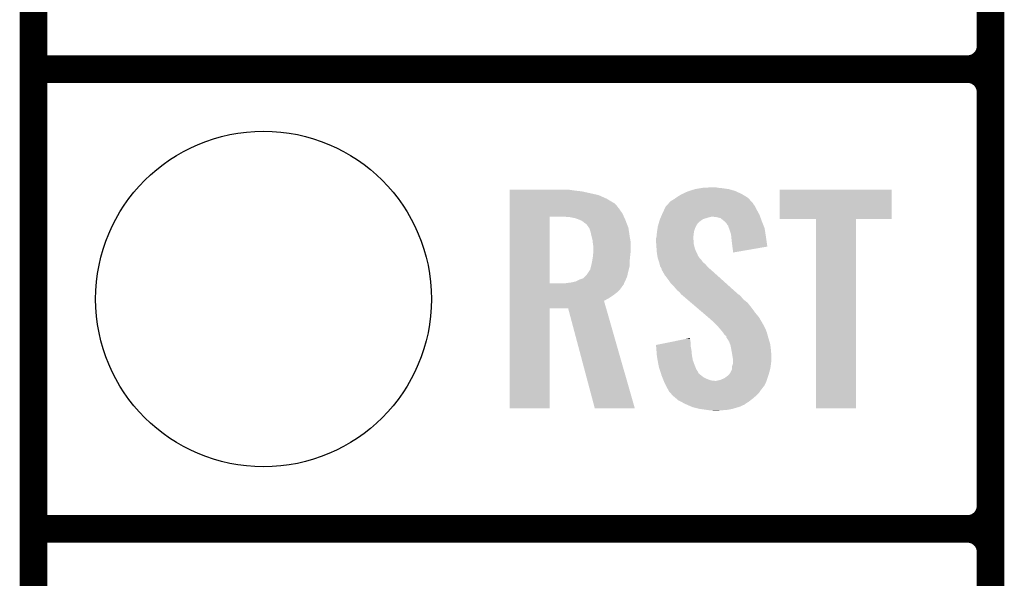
# Model space of a CAD drawing. Extents: x -1.3 to 24.2, y -3.9 to 53.4.
# Tile 15 of 33: x -1.3 to 4.1, y 13.7 to 16.8. Entities that reach past the tile are written whole.
import ezdxf

# ---------------------------------------------------------------- set-up
doc = ezdxf.new("R2010")
doc.units = 0
doc.layers.get('0').update_dxf_attribs({"linetype": 'CONTINUOUS'})
for name, color, linetype in [('DAC_24_CLICK_V100_GKO', 5, 'CONTINUOUS'), ('DAC_24_CLICK_V100_GTO', 14, 'CONTINUOUS'), ('DAC_24_CLICK_V100_GTS', 12, 'CONTINUOUS')]:
    doc.layers.add(name, color=color, linetype=linetype)

# ---------------------------------------------------------------- blocks, each defined once
blk = doc.blocks.new('ROUND_34')
blk.add_circle((0, 0), 0.9271)

msp = doc.modelspace()

# ---------------------------------------------------------------- linework, layer by layer
at = {"layer": 'DAC_24_CLICK_V100_GKO', "const_width": 0.1524}
msp.add_lwpolyline([(-1.27, -3.81), (-1.27, 51.054)], dxfattribs=at)
at = {"layer": 'DAC_24_CLICK_V100_GTO', "const_width": 0.1524}
for points in [[(4.0132, -0.5588), (4.0132, 18.3388)], [(-1.27, 16.51), (3.8862, 16.51)], [(-1.27, 16.51), (3.8862, 16.51)], [(4.0132, 14.097), (4.0132, 16.383)], [(-1.27, 13.97), (3.8862, 13.97)], [(-1.27, 13.97), (3.8862, 13.97)], [(4.0132, 11.557), (4.0132, 13.843)]]:
    msp.add_lwpolyline(points, dxfattribs=at)
for points in [[(3.8862, 16.51, 0.4142136), (4.0132, 16.637)], [(4.0132, 16.383, 0.4142136), (3.8862, 16.51)], [(4.0132, 16.383, 0.4142136), (3.8862, 16.51)], [(3.8862, 13.97, 0.4142136), (4.0132, 14.097)], [(4.0132, 13.843, 0.4142136), (3.8862, 13.97)], [(4.0132, 13.843, 0.4142136), (3.8862, 13.97)]]:
    msp.add_lwpolyline(points, format="xyb", dxfattribs=at)
at = {"layer": 'DAC_24_CLICK_V100_GTO'}
for points in [[(1.358928, 15.84198), (1.35893, 15.84452), (1.69672, 15.84198), (1.67894, 15.84452)], [(1.358928, 15.83944), (1.358928, 15.84198), (1.7145, 15.83944), (1.69672, 15.84198)], [(1.358928, 15.83436), (1.358928, 15.83944), (1.75768, 15.83436), (1.7145, 15.83944)], [(1.358928, 15.814038), (1.358928, 15.83436), (1.849122, 15.814038), (1.75768, 15.83436)], [(2.283458, 15.80388), (2.308862, 15.81912), (2.666366, 15.80388), (2.6416, 15.81912)], [(2.308862, 15.81912), (2.341882, 15.834362), (2.6416, 15.81912), (2.60894, 15.834362)], [(2.341882, 15.834362), (2.350004, 15.8369), (2.60894, 15.834362), (2.6035, 15.8369)], [(2.350004, 15.8369), (2.38252, 15.84706), (2.6035, 15.8369), (2.567942, 15.84706)], [(2.38252, 15.84706), (2.413, 15.85214), (2.567942, 15.84706), (2.53238, 15.85214)], [(2.413, 15.85214), (2.428242, 15.85468), (2.53238, 15.85214), (2.506978, 15.85468)], [(2.428242, 15.85468), (2.48158, 15.85722), (2.506978, 15.85468), (2.494282, 15.85722)], [(2.84988, 15.68199), (2.849908, 15.84449), (3.46707, 15.68199), (3.4671, 15.84449)], [(2.849908, 15.84449), (2.84991, 15.84452), (3.4671, 15.84449), (2.84991, 15.84452)], [(1.358926, 15.758158), (1.358928, 15.768318), (1.94818, 15.758158), (1.938012, 15.768318)], [(1.358928, 15.79372), (1.358928, 15.814038), (1.89484, 15.79372), (1.849122, 15.814038)], [(1.358928, 15.77086), (1.358928, 15.79372), (1.93294, 15.77086), (1.89484, 15.79372)], [(1.358928, 15.768318), (1.358928, 15.77086), (1.938012, 15.768318), (1.93294, 15.77086)], [(2.222294, 15.753078), (2.231614, 15.763248), (2.71272, 15.753078), (2.705102, 15.763248)], [(2.231614, 15.763248), (2.236258, 15.768316), (2.705102, 15.763248), (2.702562, 15.768316)], [(2.236258, 15.768316), (2.247904, 15.781022), (2.702562, 15.768316), (2.690916, 15.781022)], [(2.247904, 15.781022), (2.252978, 15.78356), (2.690916, 15.781022), (2.68859, 15.78356)], [(2.252978, 15.78356), (2.26568, 15.791178), (2.68859, 15.78356), (2.681608, 15.791178)], [(2.26568, 15.791178), (2.276344, 15.798798), (2.681608, 15.791178), (2.674622, 15.798798)], [(2.276344, 15.798798), (2.283458, 15.80388), (2.674622, 15.798798), (2.666366, 15.80388)], [(1.358926, 15.73784), (1.358926, 15.758158), (1.96342, 15.73784), (1.94818, 15.758158)], [(1.358926, 15.712438), (1.358926, 15.73784), (1.9812, 15.712438), (1.96342, 15.73784)], [(1.358926, 15.69466), (1.358926, 15.712438), (1.989406, 15.69466), (1.9812, 15.712438)], [(2.198912, 15.704818), (2.20218, 15.71244), (2.73812, 15.704818), (2.733964, 15.71244)], [(2.20218, 15.71244), (2.211664, 15.73276), (2.733964, 15.71244), (2.72288, 15.73276)], [(2.211664, 15.73276), (2.219962, 15.750532), (2.72288, 15.73276), (2.713994, 15.750532)], [(2.219962, 15.750532), (2.222294, 15.753078), (2.713994, 15.750532), (2.71272, 15.753078)], [(1.358916, 15.326382), (1.358926, 15.694652), (1.579888, 15.326382), (1.579902, 15.694652)], [(1.358926, 15.694652), (1.358926, 15.69466), (1.579902, 15.694652), (1.66116, 15.69466)], [(1.691642, 15.69212), (1.66116, 15.69466), (1.99058, 15.69212), (1.989406, 15.69466)], [(1.71704, 15.687038), (1.691642, 15.69212), (1.992924, 15.687038), (1.99058, 15.69212)], [(1.739898, 15.67942), (1.71704, 15.687038), (1.99644, 15.67942), (1.992924, 15.687038)], [(1.75768, 15.671798), (1.739898, 15.67942), (1.999404, 15.671798), (1.99644, 15.67942)], [(1.77038, 15.66164), (1.75768, 15.671798), (2.003354, 15.66164), (1.999404, 15.671798)], [(1.778002, 15.656558), (1.77038, 15.66164), (2.00533, 15.656558), (2.003354, 15.66164)], [(1.78562, 15.64894), (1.778002, 15.656558), (2.008294, 15.64894), (2.00533, 15.656558)], [(2.17968, 15.651478), (2.181858, 15.6591), (2.39268, 15.651478), (2.39776, 15.6591)], [(2.181858, 15.6591), (2.182584, 15.66164), (2.39776, 15.6591), (2.4003, 15.66164)], [(2.182584, 15.66164), (2.185488, 15.6718), (2.4003, 15.66164), (2.413, 15.6718)], [(2.185488, 15.6718), (2.18694, 15.676882), (2.413, 15.6718), (2.420622, 15.676882)], [(2.18694, 15.676882), (2.189114, 15.681958), (2.420622, 15.676882), (2.428236, 15.681958)], [(2.189114, 15.681958), (2.192382, 15.68958), (2.428236, 15.681958), (2.453642, 15.68958)], [(2.192382, 15.68958), (2.194558, 15.69466), (2.453642, 15.68958), (2.473958, 15.69466)], [(2.194558, 15.69466), (2.198912, 15.704818), (2.74175, 15.69466), (2.73812, 15.704818)], [(2.501898, 15.69212), (2.481578, 15.69466), (2.742656, 15.69212), (2.74175, 15.69466)], [(2.522224, 15.687042), (2.501898, 15.69212), (2.74447, 15.687042), (2.742656, 15.69212)], [(2.544448, 15.66926), (2.522224, 15.687042), (2.75082, 15.66926), (2.74447, 15.687042)], [(2.547618, 15.666722), (2.544448, 15.66926), (2.751836, 15.666722), (2.75082, 15.66926)], [(2.555238, 15.659092), (2.547618, 15.666722), (2.754888, 15.659092), (2.751836, 15.666722)], [(2.560318, 15.648944), (2.555238, 15.659092), (2.758946, 15.648944), (2.754888, 15.659092)], [(3.05051, 15.68196), (2.84988, 15.68199), (3.46707, 15.68196), (3.46707, 15.68199)], [(3.050512, 15.68193), (3.05051, 15.68196), (3.27152, 15.68193), (3.46707, 15.68196)], [(3.05054, 14.63551), (3.050512, 15.68193), (3.27149, 14.63551), (3.27152, 15.68193)], [(1.796508, 15.633696), (1.78562, 15.64894), (2.01422, 15.633696), (2.008294, 15.64894)], [(1.79832, 15.631158), (1.796508, 15.633696), (2.014602, 15.631158), (2.01422, 15.633696)], [(1.80594, 15.608298), (1.79832, 15.631158), (2.01803, 15.608298), (2.014602, 15.631158)], [(1.81102, 15.58544), (1.80594, 15.608298), (2.02146, 15.58544), (2.01803, 15.608298)], [(2.16916, 15.582902), (2.170936, 15.60068), (2.372676, 15.582902), (2.3749, 15.60068)], [(2.170936, 15.60068), (2.1717, 15.6083), (2.3749, 15.60068), (2.37617, 15.6083)], [(2.1717, 15.6083), (2.172872, 15.61592), (2.37617, 15.6083), (2.37744, 15.61592)], [(2.172872, 15.61592), (2.175216, 15.631158), (2.37744, 15.61592), (2.38252, 15.631158)], [(2.175216, 15.631158), (2.17678, 15.641322), (2.38252, 15.631158), (2.387602, 15.641322)], [(2.17678, 15.641322), (2.17968, 15.651478), (2.387602, 15.641322), (2.39268, 15.651478)], [(2.565394, 15.643866), (2.560318, 15.648944), (2.760978, 15.643866), (2.758946, 15.648944)], [(2.5654, 15.641324), (2.565394, 15.643866), (2.761994, 15.641324), (2.760978, 15.643866)], [(2.569212, 15.631158), (2.5654, 15.641324), (2.76606, 15.631158), (2.761994, 15.641324)], [(2.57302, 15.621), (2.569212, 15.631158), (2.767664, 15.621), (2.76606, 15.631158)], [(2.580638, 15.598142), (2.57302, 15.621), (2.771274, 15.598142), (2.767664, 15.621)], [(1.811656, 15.5829), (1.81102, 15.58544), (2.02184, 15.5829), (2.02146, 15.58544)], [(1.8161, 15.565118), (1.811656, 15.5829), (2.025074, 15.565118), (2.02184, 15.5829)], [(1.81723, 15.554958), (1.8161, 15.565118), (2.02692, 15.554958), (2.025074, 15.565118)], [(1.81864, 15.54226), (1.81723, 15.554958), (2.02692, 15.54226), (2.02692, 15.554958)], [(2.16662, 15.572742), (2.168524, 15.580358), (2.37236, 15.572742), (2.37236, 15.580358)], [(2.16662, 15.570198), (2.16662, 15.572742), (2.37236, 15.570198), (2.37236, 15.572742)], [(2.16662, 15.560038), (2.16662, 15.570198), (2.3749, 15.560038), (2.37236, 15.570198)], [(2.16771, 15.544798), (2.16662, 15.560038), (2.3749, 15.544798), (2.3749, 15.560038)], [(2.168524, 15.580358), (2.16916, 15.582902), (2.37236, 15.580358), (2.372676, 15.582902)], [(2.582244, 15.5829), (2.580638, 15.598142), (2.77368, 15.5829), (2.771274, 15.598142)], [(2.58572, 15.54988), (2.582244, 15.5829), (2.77838, 15.54988), (2.77368, 15.5829)], [(2.58826, 15.52956), (2.58572, 15.54988), (2.781272, 15.52956), (2.77838, 15.54988)], [(1.82118, 15.527018), (1.81864, 15.54226), (2.02692, 15.527018), (2.02692, 15.54226)], [(1.81903, 15.4813), (1.820788, 15.50416), (2.02438, 15.4813), (2.02692, 15.50416)], [(1.820788, 15.50416), (1.82118, 15.50924), (2.02692, 15.50416), (2.02692, 15.50924)], [(1.82118, 15.50924), (1.82118, 15.527018), (2.02692, 15.50924), (2.02692, 15.527018)], [(2.16916, 15.52448), (2.16771, 15.544798), (2.37998, 15.52448), (2.3749, 15.544798)], [(2.169942, 15.514318), (2.16916, 15.52448), (2.38252, 15.514318), (2.37998, 15.52448)], [(2.1717, 15.49146), (2.169942, 15.514318), (2.39307, 15.49146), (2.38252, 15.514318)], [(2.588262, 15.529556), (2.58826, 15.52956), (2.781272, 15.529556), (2.781272, 15.52956)], [(2.5908, 15.51178), (2.588262, 15.529556), (2.678614, 15.51178), (2.781272, 15.529556)], [(2.5908, 15.496574), (2.5908, 15.51178), (2.5908, 15.496574), (2.678614, 15.51178)], [(1.809044, 15.425418), (1.81356, 15.44574), (2.02184, 15.425418), (2.02184, 15.44574)], [(1.81356, 15.44574), (1.815252, 15.455902), (2.02184, 15.44574), (2.02184, 15.455902)], [(1.815252, 15.455902), (1.81864, 15.47622), (2.02184, 15.455902), (2.02387, 15.47622)], [(1.81864, 15.47622), (1.81903, 15.4813), (2.02387, 15.47622), (2.02438, 15.4813)], [(2.173548, 15.481296), (2.1717, 15.49146), (2.39776, 15.481296), (2.39307, 15.49146)], [(2.174012, 15.478754), (2.173548, 15.481296), (2.397766, 15.478754), (2.39776, 15.481296)], [(2.174472, 15.47622), (2.174012, 15.478754), (2.4003, 15.47622), (2.397766, 15.478754)], [(2.175858, 15.468598), (2.174472, 15.47622), (2.405382, 15.468598), (2.4003, 15.47622)], [(2.17678, 15.46352), (2.175858, 15.468598), (2.41046, 15.46352), (2.405382, 15.468598)], [(2.178474, 15.45844), (2.17678, 15.46352), (2.41554, 15.45844), (2.41046, 15.46352)], [(2.183554, 15.443198), (2.178474, 15.45844), (2.425702, 15.443198), (2.41554, 15.45844)], [(2.1844, 15.440658), (2.183554, 15.443198), (2.428878, 15.440658), (2.425702, 15.443198)], [(2.186304, 15.43304), (2.1844, 15.440658), (2.438402, 15.43304), (2.428878, 15.440658)], [(1.783078, 15.372078), (1.798324, 15.39494), (2.008942, 15.372078), (2.01422, 15.39494)], [(1.798324, 15.39494), (1.803398, 15.402548), (2.01422, 15.39494), (2.016122, 15.402548)], [(1.803398, 15.402548), (1.80848, 15.42288), (2.016122, 15.402548), (2.021204, 15.42288)], [(1.80848, 15.42288), (1.809044, 15.425418), (2.021204, 15.42288), (2.02184, 15.425418)], [(2.189478, 15.420334), (2.186304, 15.43304), (2.449292, 15.420334), (2.438402, 15.43304)], [(2.192528, 15.415258), (2.189478, 15.420334), (2.45364, 15.415258), (2.449292, 15.420334)], [(2.1971, 15.407642), (2.192528, 15.415258), (2.462528, 15.407642), (2.45364, 15.415258)], [(2.199006, 15.40002), (2.1971, 15.407642), (2.47142, 15.40002), (2.462528, 15.407642)], [(2.199638, 15.397486), (2.199006, 15.40002), (2.474242, 15.397486), (2.47142, 15.40002)], [(2.202178, 15.394932), (2.199638, 15.397486), (2.477086, 15.394932), (2.474242, 15.397486)], [(2.214878, 15.372082), (2.202178, 15.394932), (2.502522, 15.372082), (2.477086, 15.394932)], [(1.663698, 15.32636), (1.67894, 15.3289), (1.990088, 15.32636), (1.990724, 15.3289)], [(1.67894, 15.3289), (1.699212, 15.331434), (1.990724, 15.3289), (1.991358, 15.331434)], [(1.699212, 15.331434), (1.69926, 15.33144), (1.991358, 15.331434), (1.991362, 15.33144)], [(1.69926, 15.33144), (1.710728, 15.333988), (1.991362, 15.33144), (1.993898, 15.333988)], [(1.710728, 15.333988), (1.722118, 15.336518), (1.993898, 15.333988), (1.995048, 15.336518)], [(1.722118, 15.336518), (1.74244, 15.34668), (1.995048, 15.336518), (1.999668, 15.34668)], [(1.74244, 15.34668), (1.765288, 15.3543), (1.999668, 15.34668), (2.003134, 15.3543)], [(1.765288, 15.3543), (1.77291, 15.361918), (2.003134, 15.3543), (2.006598, 15.361918)], [(1.77291, 15.361918), (1.783078, 15.372078), (2.006598, 15.361918), (2.008942, 15.372078)], [(2.23266, 15.34922), (2.214878, 15.372082), (2.527972, 15.34922), (2.502522, 15.372082)], [(2.25044, 15.32382), (2.23266, 15.34922), (2.556248, 15.32382), (2.527972, 15.34922)], [(1.358914, 15.2781), (1.358916, 15.293338), (1.953258, 15.2781), (1.968498, 15.293338)], [(1.358914, 15.26032), (1.358914, 15.2781), (1.9304, 15.26032), (1.953258, 15.2781)], [(1.358916, 15.32636), (1.358916, 15.326382), (1.663698, 15.32636), (1.579888, 15.326382)], [(1.358916, 15.321276), (1.358916, 15.32636), (1.988818, 15.321276), (1.990088, 15.32636)], [(1.358916, 15.31112), (1.358916, 15.321276), (1.9812, 15.31112), (1.988818, 15.321276)], [(1.358916, 15.293338), (1.358916, 15.31112), (1.968498, 15.293338), (1.9812, 15.31112)], [(2.268222, 15.30604), (2.25044, 15.32382), (2.576042, 15.30604), (2.556248, 15.32382)], [(2.283458, 15.28826), (2.268222, 15.30604), (2.595834, 15.28826), (2.576042, 15.30604)], [(2.296158, 15.278102), (2.283458, 15.28826), (2.607142, 15.278102), (2.595834, 15.28826)], [(2.30378, 15.267942), (2.296158, 15.278102), (2.618452, 15.267942), (2.607142, 15.278102)], [(1.358912, 15.1892), (1.358914, 15.229824), (1.891234, 15.1892), (1.879604, 15.229824)], [(1.358914, 15.245082), (1.358914, 15.26032), (1.907542, 15.245082), (1.9304, 15.26032)], [(1.358914, 15.229824), (1.358914, 15.245082), (1.879604, 15.229824), (1.907542, 15.245082)], [(2.306322, 15.265398), (2.30378, 15.267942), (2.621284, 15.265398), (2.618452, 15.267942)], [(2.309302, 15.262858), (2.306322, 15.265398), (2.626352, 15.262858), (2.621284, 15.265398)], [(2.321218, 15.2527), (2.309302, 15.262858), (2.63652, 15.2527), (2.626352, 15.262858)], [(2.339098, 15.237458), (2.321218, 15.2527), (2.649222, 15.237458), (2.63652, 15.2527)], [(2.359956, 15.219678), (2.339098, 15.237458), (2.672082, 15.219678), (2.649222, 15.237458)], [(1.3589, 14.63551), (1.358912, 15.18917), (1.57985, 14.63551), (1.57988, 15.18917)], [(1.358912, 15.18917), (1.358912, 15.1892), (1.57988, 15.18917), (1.681454, 15.1892)], [(1.828796, 14.635504), (1.681454, 15.1892), (2.049738, 14.635504), (1.891234, 15.1892)], [(2.38975, 15.19428), (2.359956, 15.219678), (2.6924, 15.19428), (2.672082, 15.219678)], [(2.422526, 15.16634), (2.38975, 15.19428), (2.71272, 15.16634), (2.6924, 15.19428)], [(2.455304, 15.138398), (2.422526, 15.16634), (2.735582, 15.138398), (2.71272, 15.16634)], [(2.46126, 15.13332), (2.455304, 15.138398), (2.738546, 15.13332), (2.735582, 15.138398)], [(2.48412, 15.113), (2.46126, 15.13332), (2.750398, 15.113), (2.738546, 15.13332)], [(2.489202, 15.10792), (2.48412, 15.113), (2.75336, 15.10792), (2.750398, 15.113)], [(2.494284, 15.102838), (2.489202, 15.10792), (2.755902, 15.102838), (2.75336, 15.10792)], [(2.501904, 15.095218), (2.494284, 15.102838), (2.76098, 15.095218), (2.755902, 15.102838)], [(2.504442, 15.09268), (2.501904, 15.095218), (2.76225, 15.09268), (2.76098, 15.095218)], [(2.519998, 15.0749), (2.504442, 15.09268), (2.77114, 15.0749), (2.76225, 15.09268)], [(2.52222, 15.07236), (2.519998, 15.0749), (2.772094, 15.07236), (2.77114, 15.0749)], [(2.53492, 15.05712), (2.52222, 15.07236), (2.777808, 15.05712), (2.772094, 15.07236)], [(2.536612, 15.054582), (2.53492, 15.05712), (2.778758, 15.054582), (2.777808, 15.05712)], [(2.166648, 14.986004), (2.254406, 15.003778), (2.35712, 14.986004), (2.35712, 15.003778)], [(2.254406, 15.003778), (2.329654, 15.019018), (2.35712, 15.003778), (2.35458, 15.019018)], [(2.329654, 15.019018), (2.35458, 15.024066), (2.35458, 15.019018), (2.35458, 15.024066)], [(2.545078, 15.041882), (2.536612, 15.054582), (2.782224, 15.041882), (2.778758, 15.054582)], [(2.555232, 15.034256), (2.545078, 15.041882), (2.784304, 15.034256), (2.782224, 15.041882)], [(2.55524, 15.02664), (2.555232, 15.034256), (2.78638, 15.02664), (2.784304, 15.034256)], [(2.55524, 15.026638), (2.55524, 15.02664), (2.786382, 15.026638), (2.78638, 15.02664)], [(2.557778, 15.024102), (2.55524, 15.026638), (2.787162, 15.024102), (2.786382, 15.026638)], [(2.570478, 15.003782), (2.557778, 15.024102), (2.793414, 15.003782), (2.787162, 15.024102)], [(2.57429, 14.993618), (2.570478, 15.003782), (2.79654, 14.993618), (2.793414, 15.003782)], [(2.166852, 14.983458), (2.166648, 14.986004), (2.35712, 14.983458), (2.35712, 14.986004)], [(2.168872, 14.95806), (2.166852, 14.983458), (2.3622, 14.95806), (2.35712, 14.983458)], [(2.171094, 14.93012), (2.168872, 14.95806), (2.36474, 14.93012), (2.3622, 14.95806)], [(2.578098, 14.983462), (2.57429, 14.993618), (2.797896, 14.983462), (2.79654, 14.993618)], [(2.58334, 14.95552), (2.578098, 14.983462), (2.80162, 14.95552), (2.797896, 14.983462)], [(2.58572, 14.94282), (2.58334, 14.95552), (2.802414, 14.94282), (2.80162, 14.95552)], [(2.1717, 14.922498), (2.171094, 14.93012), (2.366128, 14.922498), (2.36474, 14.93012)], [(2.175396, 14.90218), (2.1717, 14.922498), (2.369822, 14.90218), (2.366128, 14.922498)], [(2.180476, 14.87424), (2.175396, 14.90218), (2.37998, 14.87424), (2.369822, 14.90218)], [(2.590378, 14.914882), (2.58572, 14.94282), (2.80416, 14.914882), (2.802414, 14.94282)], [(2.5908, 14.912342), (2.590378, 14.914882), (2.80416, 14.912342), (2.80416, 14.914882)], [(2.5908, 14.90218), (2.5908, 14.912342), (2.80416, 14.90218), (2.80416, 14.912342)], [(2.5908, 14.8844), (2.5908, 14.90218), (2.80162, 14.8844), (2.80416, 14.90218)], [(2.18186, 14.86662), (2.180476, 14.87424), (2.383032, 14.86662), (2.37998, 14.87424)], [(2.187472, 14.848848), (2.18186, 14.86662), (2.390144, 14.848848), (2.383032, 14.86662)], [(2.188278, 14.8463), (2.187472, 14.848848), (2.39268, 14.8463), (2.390144, 14.848848)], [(2.190684, 14.838678), (2.188278, 14.8463), (2.39776, 14.838678), (2.39268, 14.8463)], [(2.57556, 14.831062), (2.580638, 14.841222), (2.790952, 14.831062), (2.794, 14.841222)], [(2.580638, 14.841222), (2.58572, 14.851384), (2.794, 14.841222), (2.796258, 14.851384)], [(2.58572, 14.864082), (2.585722, 14.866622), (2.79908, 14.864082), (2.799396, 14.866622)], [(2.58572, 14.851384), (2.58572, 14.864082), (2.796258, 14.851384), (2.79908, 14.864082)], [(2.585722, 14.866622), (2.5908, 14.881864), (2.799396, 14.866622), (2.801302, 14.881864)], [(2.5908, 14.881864), (2.5908, 14.8844), (2.801302, 14.881864), (2.80162, 14.8844)], [(2.19389, 14.828526), (2.190684, 14.838678), (2.402844, 14.828526), (2.39776, 14.838678)], [(2.1971, 14.818358), (2.19389, 14.828526), (2.415548, 14.818358), (2.402844, 14.828526)], [(2.201166, 14.808198), (2.1971, 14.818358), (2.428242, 14.808198), (2.415548, 14.818358)], [(2.205228, 14.79804), (2.201166, 14.808198), (2.44856, 14.79804), (2.428242, 14.808198)], [(2.208276, 14.79042), (2.205228, 14.79804), (2.468882, 14.79042), (2.44856, 14.79804)], [(2.209292, 14.78788), (2.208276, 14.79042), (2.491742, 14.78788), (2.468882, 14.79042)], [(2.210308, 14.78534), (2.209292, 14.78788), (2.77622, 14.78534), (2.777066, 14.78788)], [(2.21234, 14.78026), (2.210308, 14.78534), (2.773678, 14.78026), (2.77622, 14.78534)], [(2.499362, 14.78788), (2.50952, 14.79042), (2.777066, 14.78788), (2.777912, 14.79042)], [(2.50952, 14.79042), (2.522222, 14.792962), (2.777912, 14.79042), (2.77876, 14.792962)], [(2.522222, 14.792962), (2.545072, 14.803122), (2.77876, 14.792962), (2.782146, 14.803122)], [(2.545072, 14.803122), (2.562008, 14.81582), (2.782146, 14.803122), (2.78638, 14.81582)], [(2.562008, 14.81582), (2.5654, 14.818362), (2.78638, 14.81582), (2.787142, 14.818362)], [(2.5654, 14.818362), (2.57048, 14.82344), (2.787142, 14.818362), (2.788664, 14.82344)], [(2.57048, 14.82344), (2.57556, 14.831062), (2.788664, 14.82344), (2.790952, 14.831062)], [(2.222496, 14.759948), (2.21234, 14.78026), (2.763518, 14.759948), (2.773678, 14.78026)], [(2.22377, 14.7574), (2.222496, 14.759948), (2.76098, 14.7574), (2.763518, 14.759948)], [(2.22758, 14.74978), (2.22377, 14.7574), (2.7559, 14.74978), (2.76098, 14.7574)], [(2.234636, 14.73708), (2.22758, 14.74978), (2.74574, 14.73708), (2.7559, 14.74978)], [(2.240278, 14.726922), (2.234636, 14.73708), (2.738966, 14.726922), (2.74574, 14.73708)], [(2.245358, 14.721838), (2.240278, 14.726922), (2.735578, 14.721838), (2.738966, 14.726922)], [(2.250438, 14.716752), (2.245358, 14.721838), (2.730492, 14.716752), (2.735578, 14.721838)], [(2.252978, 14.711684), (2.250438, 14.716752), (2.725424, 14.711684), (2.730492, 14.716752)], [(2.258912, 14.7066), (2.252978, 14.711684), (2.72034, 14.7066), (2.725424, 14.711684)], [(2.276694, 14.69136), (2.258912, 14.7066), (2.702562, 14.69136), (2.72034, 14.7066)], [(2.288548, 14.6812), (2.276694, 14.69136), (2.689498, 14.6812), (2.702562, 14.69136)], [(2.302834, 14.67358), (2.288548, 14.6812), (2.6797, 14.67358), (2.689498, 14.6812)], [(1.57985, 14.63548), (1.3589, 14.63551), (1.57985, 14.63548), (1.57985, 14.63551)], [(2.049744, 14.63548), (1.828796, 14.635504), (2.049744, 14.63548), (2.049738, 14.635504)], [(2.32664, 14.66088), (2.302834, 14.67358), (2.66065, 14.66088), (2.6797, 14.67358)], [(2.33245, 14.658338), (2.32664, 14.66088), (2.656838, 14.658338), (2.66065, 14.66088)], [(2.338252, 14.6558), (2.33245, 14.658338), (2.654296, 14.6558), (2.656838, 14.658338)], [(2.344058, 14.65326), (2.338252, 14.6558), (2.64668, 14.65326), (2.654296, 14.6558)], [(2.361478, 14.645638), (2.344058, 14.65326), (2.631438, 14.645638), (2.64668, 14.65326)], [(2.367278, 14.6431), (2.361478, 14.645638), (2.622552, 14.6431), (2.631438, 14.645638)], [(2.37744, 14.64056), (2.367278, 14.6431), (2.61366, 14.64056), (2.622552, 14.6431)], [(2.40792, 14.63294), (2.37744, 14.64056), (2.588262, 14.63294), (2.61366, 14.64056)], [(2.44348, 14.62786), (2.40792, 14.63294), (2.56286, 14.62786), (2.588262, 14.63294)], [(2.46126, 14.62532), (2.44348, 14.62786), (2.53238, 14.62532), (2.56286, 14.62786)], [(2.484118, 14.62278), (2.473958, 14.62532), (2.499362, 14.62278), (2.53238, 14.62532)], [(3.27149, 14.63548), (3.05054, 14.63551), (3.27149, 14.63548), (3.27149, 14.63551)]]:
    msp.add_solid(points, dxfattribs=at)

# ---------------------------------------------------------------- block references
at = {"layer": 'DAC_24_CLICK_V100_GTS'}
msp.add_blockref('ROUND_34', (0, 15.24), dxfattribs=at)

doc.saveas('drawing.dxf')
